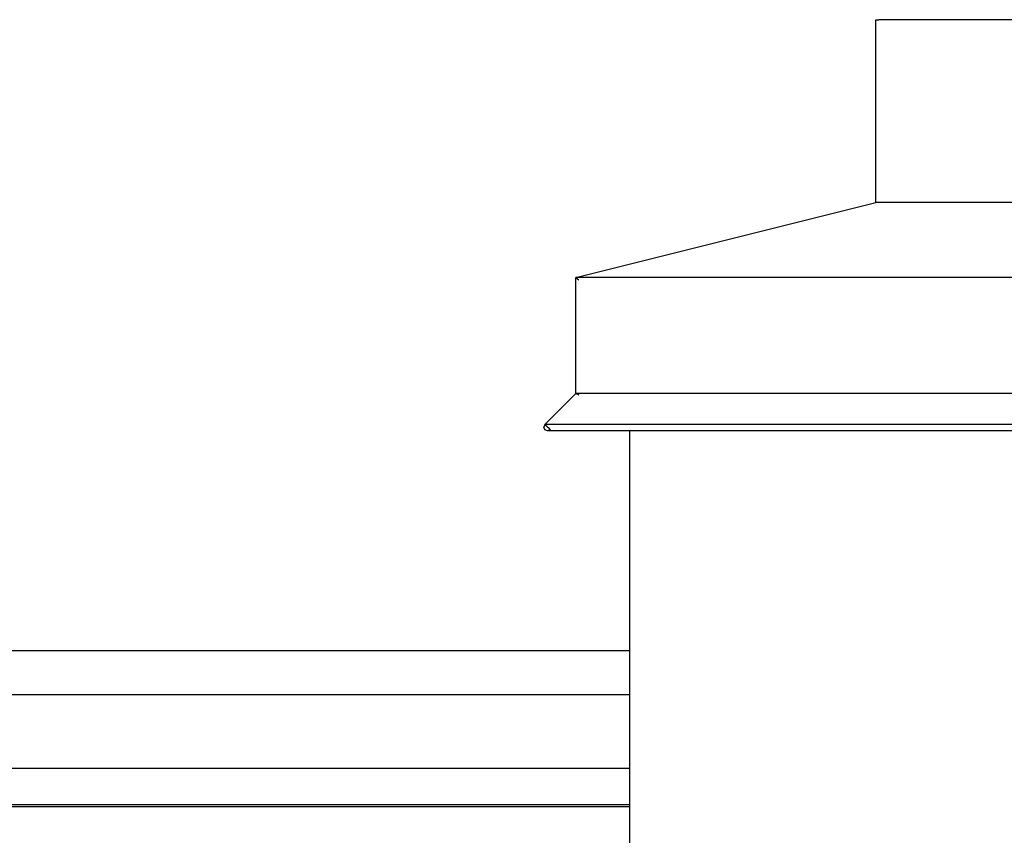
# Model space of a CAD drawing. Header units: millimetres. Extents: x -74465 to -41950, y -2141 to 15832.
# Tile 108 of 131: x -57941 to -57285, y 10826 to 11370. Entities that reach past the tile are written whole.
import ezdxf

# ---------------------------------------------------------------- set-up
doc = ezdxf.new("R2010")
doc.units = ezdxf.units.MM
doc.header["$LTSCALE"] = 0.5
doc.header["$MEASUREMENT"] = 0
doc.linetypes.add('PLINE', pattern=[0])
doc.layers.add('232- Ikke-bærende yttervegger(Nye konstruksjoner)', color=7, linetype='Continuous')
doc.layers.add('265- Gesimser_ takrenner og nedløp(Nye konstruksjoner)', color=7, linetype='Continuous')

msp = doc.modelspace()

# ---------------------------------------------------------------- linework, layer by layer
at = {"layer": '232- Ikke-bærende yttervegger(Nye konstruksjoner)', "linetype": 'PLINE'}
for p, q in [((-57370.57, 11370), (-57368.57, 11370)), ((-57370.57, 11248.12), (-57370.57, 11370)), ((-55734.57, 11370), (-57368.57, 11370)), ((-57570.57, 11198.12), (-57370.57, 11248.12)), ((-57368.57, 11248.12), (-57370.57, 11248.12)), ((-55734.57, 11248.12), (-57368.57, 11248.12)), ((-57570.57, 11120.83), (-57570.57, 11198.12)), ((-57570.57, 11198.12), (-57568.57, 11196.56)), ((-57562.33, 11198.12), (-57570.57, 11198.12)), ((-55540.82, 11198.12), (-57562.33, 11198.12)), ((-57591.2, 11100.2), (-57570.57, 11120.83)), ((-57570.57, 11120.83), (-57568.57, 11120)), ((-57568.57, 11120.83), (-57570.57, 11120.83)), ((-55534.57, 11120.83), (-57568.57, 11120.83)), ((-57591.2, 11100.2), (-57591.93, 11098.43)), ((-57591.2, 11100.2), (-57589.79, 11098.79)), ((-57588.37, 11100.2), (-57591.2, 11100.2)), ((-55514.77, 11100.2), (-57588.37, 11100.2)), ((-57591.2, 11096.67), (-57591.93, 11098.43)), ((-57589.43, 11095.93), (-57591.2, 11096.67)), ((-57589.79, 11098.79), (-57589.43, 11098.43)), ((-57589.43, 11098.43), (-57589.08, 11098.08)), ((-57587.66, 11096.67), (-57589.43, 11095.93)), ((-55513.71, 11095.93), (-57589.43, 11095.93)), ((-57589.08, 11098.08), (-57587.66, 11096.67)), ((-57534.57, 10600.21), (-57534.57, 11095.93))]:
    msp.add_line(p, q, dxfattribs=at)
at = {"layer": '265- Gesimser_ takrenner og nedløp(Nye konstruksjoner)', "linetype": 'PLINE'}
for p, q in [((-60726.57, 10949.55), (-57534.57, 10949.55)), ((-57534.57, 10919.91), (-60726.57, 10919.91)), ((-57534.57, 10870.83), (-60726.57, 10870.83)), ((-57534.57, 10846.67), (-60726.57, 10846.67)), ((-57534.57, 10845.25), (-60726.57, 10845.25))]:
    msp.add_line(p, q, dxfattribs=at)

doc.saveas('drawing.dxf')
